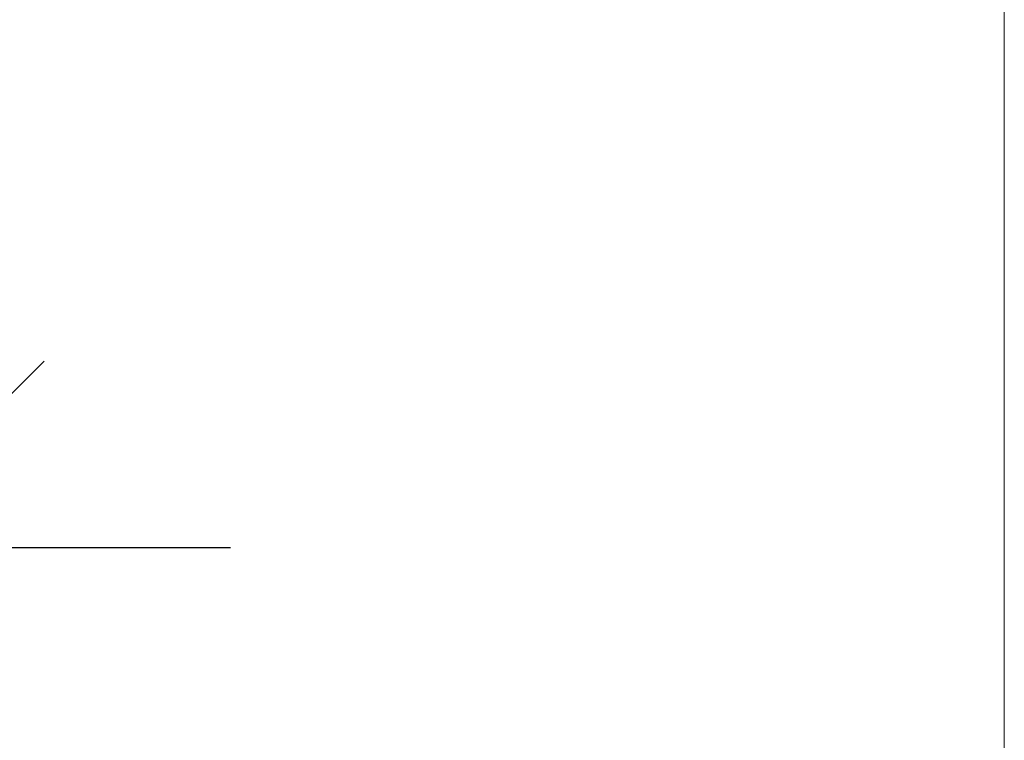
# Model space of a CAD drawing. Header units: millimetres. Extents: x -385852 to 238709, y -99680 to 201840.
# Tile 26 of 175: x 3085 to 3415, y -52233 to -51992. Entities that reach past the tile are written whole.
import ezdxf

# ---------------------------------------------------------------- set-up
doc = ezdxf.new("R2010")
doc.units = ezdxf.units.MM
doc.layers.get('0').update_dxf_attribs({"color": 4})
doc.layers.get('Defpoints').update_dxf_attribs({"color": 8})
doc.layers.add('KING_DET_dimension', color=3, linetype='Continuous', lineweight=25)
doc.layers.add('KING_DET_drawing frame', color=7, linetype='Continuous', lineweight=20)
doc.styles.get("Standard").update_dxf_attribs({"font": 'isocpeur.ttf', "height": 20})
doc.dimstyles.new('Cadkon', dxfattribs={"dimscale": 50, "dimtxt": 2.5, "dimasz": 2.5, "dimexe": 1.768, "dimexo": 5, "dimgap": 1, "dimtad": 1, "dimdec": 4, "dimrnd": 1, "dimdsep": 46, "dimtxsty": 'Standard', "dimblk1": 'OBLIQUE', "dimblk2": 'OBLIQUE', "dimsah": 1, "dimcen": 0.09, "dimadec": 0, "dimazin": 0, "dimtfac": 1, "dimtdec": 4, "dimtmove": 1, "dimatfit": 0, "dimfxl": 0, "dimtolj": 1, "dimtzin": 0, "dimarcsym": 0})

# ---------------------------------------------------------------- blocks, each defined once
blk = doc.blocks.new('_OBLIQUE')
at = {"color": 0, "linetype": 'ByBlock'}
blk.add_line((-0.5, -0.5), (0.5, 0.5), dxfattribs=at)
blk = doc.blocks.new('*D167')
at = {"layer": 'Defpoints', "color": 0, "transparency": 16777216}
for p in [(3030.23, -52168.67), (2930.23, -52204.1), (3030.23, -52209.82)]:
    blk.add_point(p, dxfattribs=at)
at = {"layer": 'KING_DET_dimension', "color": 0, "lineweight": -2, "transparency": 16777216}
for p, q in [((2980.23, -52168.67), (3048, -51942.77)), ((3048, -51942.77), (3210.5, -51942.77)), ((2930.23, -52168.67), (2930.23, -52080.27)), ((3030.23, -52168.67), (3030.23, -52080.27)), ((2930.23, -52168.67), (2805.23, -52168.67)), ((2930.23, -52168.67), (3030.23, -52168.67)), ((2930.23, -52168.67), (3030.23, -52168.67)), ((3030.23, -52168.67), (3155.23, -52168.67))]:
    blk.add_line(p, q, dxfattribs=at)
at = {"layer": 'KING_DET_dimension', "color": 0, "lineweight": -2, "transparency": 16777216, "xscale": 125, "yscale": 125, "zscale": 125}
blk.add_blockref('_OBLIQUE', (2930.23, -52168.67), dxfattribs=at)
at = {"layer": 'KING_DET_dimension', "color": 0, "lineweight": -2, "transparency": 16777216, "xscale": 125, "yscale": 125, "zscale": 125, "rotation": 180}
blk.add_blockref('_OBLIQUE', (3030.23, -52168.67), dxfattribs=at)
at = {"layer": 'KING_DET_dimension', "color": 0, "transparency": 16777216, "insert": (3129.25, -51830.27), "char_height": 125, "attachment_point": 5}
blk.add_mtext('\\A1;{\\Fsimplex.shx|c238;D}', dxfattribs=at)

msp = doc.modelspace()

# ---------------------------------------------------------------- linework, layer by layer
at = {"layer": 'KING_DET_drawing frame', "color": 7}
msp.add_lwpolyline([(2515.00006, -51860.00001), (3415.00006, -51860.00001), (3415.00006, -53295.00001), (2515.00006, -53295.00001)], close=True, dxfattribs=at)

# ---------------------------------------------------------------- dimensions: what is measured, and where the dimension line sits
at = {"layer": 'KING_DET_dimension'}
dim = msp.add_linear_dim(base=(3030.23031, -52168.66682), p1=(2930.23031, -52204.09552), p2=(3030.23031, -52209.81909), text='{\\Fsimplex.shx|c238;D}', dimstyle='Cadkon', dxfattribs=at)
dim.commit()
dim.dimension.update_dxf_attribs({"geometry": '*D167', "text_midpoint": (3098.00031, -51830.26682)})

doc.saveas('drawing.dxf')
